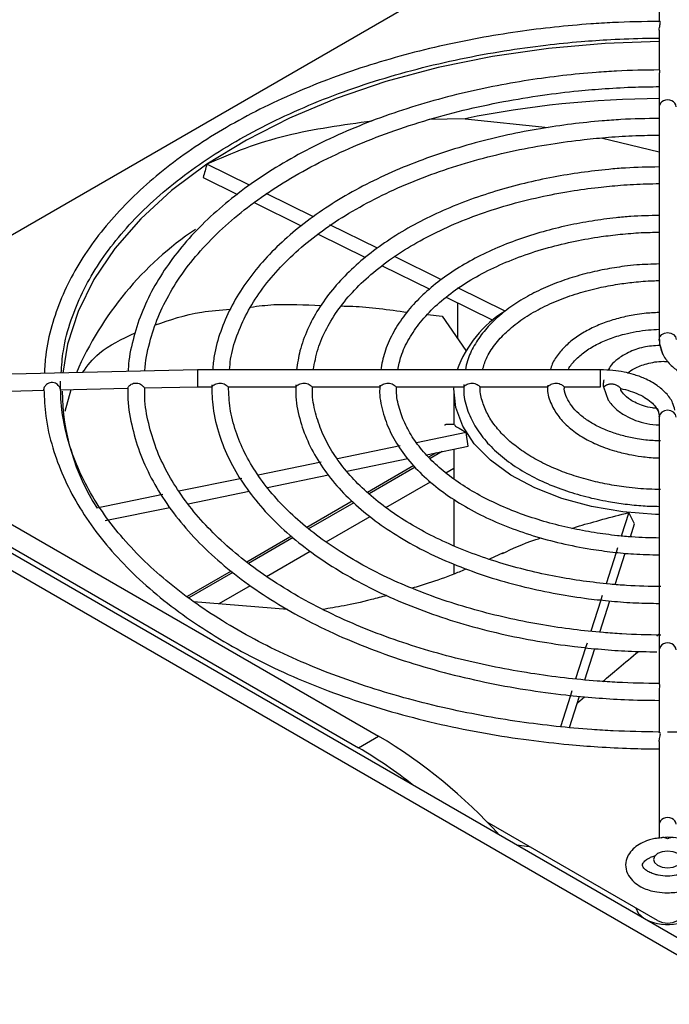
# Model space of a CAD drawing. Header units: millimetres. Extents: x -415 to 5, y -292 to 5.
# Tile 56 of 72: x -107 to -98, y -111 to -97. Entities that reach past the tile are written whole.
import ezdxf

# ---------------------------------------------------------------- set-up
doc = ezdxf.new("R2010")
doc.units = ezdxf.units.MM
doc.header["$MEASUREMENT"] = 0
doc.layers.add('实线', color=2, linetype='Continuous', lineweight=25)

msp = doc.modelspace()

# ---------------------------------------------------------------- linework, layer by layer
at = {"layer": '实线', "color": 7, "linetype": 'Continuous', "lineweight": 25}
for p, q in [((-110.3012, -101.7968), (-97.7149, -94.5309)), ((-97.6913, -95.7128), (-97.6913, -96.7813)), ((-97.6913, -96.8937), (-97.6913, -97.4504)), ((-97.6913, -97.5286), (-97.6913, -97.9692)), ((-97.6913, -97.9692), (-97.6913, -98.1509)), ((-100.4166, -98.1361), (-100.9191, -98.1483)), ((-100.4166, -98.1361), (-99.2519, -98.261)), ((-97.6912, -98.1436), (-97.6913, -98.1516)), ((-97.6913, -98.1509), (-97.6913, -98.8315)), ((-98.508, -98.4067), (-97.6913, -98.5993)), ((-103.4412, -99.0715), (-104.041, -98.7762)), ((-97.6912, -98.8242), (-97.6913, -98.8321)), ((-97.6913, -98.8315), (-97.6913, -99.5121)), ((-104.094, -98.9613), (-103.6133, -99.1979)), ((-102.5436, -99.5134), (-103.2103, -99.1851)), ((-103.3792, -99.3132), (-102.7175, -99.6389)), ((-76.5068, -121.959), (-115.4722, -99.4648)), ((-97.6912, -99.5049), (-97.6913, -99.5128)), ((-97.6913, -99.5121), (-97.6913, -100.193)), ((-102.4789, -99.7564), (-101.8154, -100.083)), ((-101.6465, -99.955), (-102.3135, -99.6266)), ((-100.749, -100.3968), (-101.4092, -100.0718)), ((-101.5789, -100.1995), (-100.9133, -100.5272)), ((-97.6912, -100.1859), (-97.6913, -100.1939)), ((-97.6913, -100.193), (-97.6913, -100.8748)), ((-99.8561, -100.8364), (-100.52, -100.5096)), ((-100.6801, -100.6419), (-100.0269, -100.9635)), ((-100.5185, -101.2252), (-100.5185, -100.7215)), ((-97.6912, -100.8677), (-97.6913, -100.8758)), ((-100.9427, -100.8846), (-100.7397, -100.9071)), ((-100.7397, -100.9071), (-100.4051, -101.3883)), ((-97.6913, -100.8748), (-97.6913, -101.235)), ((-111.5459, -101.0783), (-101.6299, -106.8027)), ((-76.2947, -121.8365), (-112.1116, -101.1599)), ((-111.9701, -101.1599), (-101.9127, -106.9659)), ((-104.1748, -101.6614), (-108.2501, -101.7577)), ((-98.5163, -101.6614), (-104.1748, -101.6614)), ((-98.5163, -101.8971), (-98.5163, -101.6614)), ((-108.2473, -101.9934), (-106.3265, -101.948)), ((-106.1032, -101.9427), (-105.1549, -101.9203)), ((-105.9514, -101.9392), (-106.0358, -102.2449)), ((-104.9195, -101.9148), (-104.172, -101.8971)), ((-104.172, -101.8971), (-103.9743, -101.8971)), ((-103.7431, -101.8971), (-102.7956, -101.8971)), ((-102.5645, -101.8971), (-101.6169, -101.8971)), ((-101.3857, -101.8971), (-100.4381, -101.8971)), ((-100.5734, -101.9602), (-100.5734, -102.4289)), ((-100.2069, -101.8971), (-99.259, -101.8971)), ((-99.0276, -101.8971), (-98.5163, -101.8971)), ((-98.4722, -101.8974), (-98.4074, -102.0868)), ((-97.6913, -102.3236), (-97.6913, -102.6823)), ((-100.4006, -102.5395), (-101.101, -102.683)), ((-100.3732, -102.7331), (-100.4006, -102.5395)), ((-101.3285, -102.7296), (-102.2079, -102.9099)), ((-100.9589, -102.8531), (-100.3732, -102.7331)), ((-100.5734, -102.7741), (-100.5734, -103.1913)), ((-97.6913, -102.6823), (-97.6913, -103.3641)), ((-102.0787, -103.0826), (-101.2199, -102.9066)), ((-100.8242, -102.8255), (-100.9306, -102.8869)), ((-100.7366, -102.8076), (-100.9089, -102.9071)), ((-102.4392, -102.9572), (-103.3234, -103.1384)), ((-101.1361, -103.0056), (-101.786, -103.3808)), ((-101.1176, -103.0275), (-101.7636, -103.4005)), ((-100.688, -103.1061), (-100.5734, -103.04)), ((-103.5498, -103.1848), (-104.4327, -103.3657)), ((-103.1923, -103.3108), (-102.3339, -103.1349)), ((-101.528, -103.591), (-100.9034, -103.2305)), ((-104.6605, -103.4124), (-105.5838, -103.6016)), ((-104.3061, -103.539), (-103.4476, -103.3631)), ((-100.5734, -103.4786), (-100.5734, -104.1304)), ((-97.6913, -103.3641), (-97.6913, -104.0461)), ((-105.4691, -103.7773), (-104.5626, -103.5916)), ((-102.0007, -103.5047), (-102.6362, -103.8716)), ((-101.9801, -103.5254), (-102.6137, -103.8912)), ((-102.3666, -104.0751), (-101.7485, -103.7183)), ((-98.1179, -103.6633), (-98.2234, -103.9931)), ((-98.0372, -103.8208), (-98.1179, -103.6633)), ((-98.096, -104.0048), (-98.0372, -103.8208)), ((-102.8512, -103.9957), (-103.4798, -104.3586)), ((-102.8283, -104.015), (-103.455, -104.3768)), ((-97.6913, -104.0461), (-97.6913, -104.7266)), ((-98.2763, -104.1586), (-98.2966, -104.2222)), ((-103.2067, -104.5601), (-102.591, -104.2047)), ((-99.8801, -104.2307), (-100.0741, -104.3191)), ((-98.2967, -104.2223), (-98.4372, -104.6618)), ((-98.31, -104.674), (-98.1693, -104.234)), ((-100.5734, -104.3858), (-100.5734, -104.5274)), ((-103.7003, -104.4858), (-104.3196, -104.8434)), ((-103.6776, -104.5053), (-104.2952, -104.8619)), ((-103.8678, -104.9418), (-103.4277, -104.6877)), ((-97.6913, -104.7266), (-97.6913, -105.4071)), ((-98.4902, -104.8277), (-98.5104, -104.8908)), ((-104.2291, -104.912), (-102.9099, -105.0208)), ((-98.5106, -104.8913), (-98.6508, -105.3299)), ((-98.524, -105.3433), (-98.3837, -104.9045)), ((-97.725, -105.3931), (-97.6913, -105.3647)), ((-97.6913, -105.4071), (-97.6913, -105.5894)), ((-98.7245, -105.5604), (-98.8648, -105.9992)), ((-98.7041, -105.4968), (-98.7243, -105.5597)), ((-98.7376, -106.0114), (-98.5974, -105.5728)), ((-97.6913, -105.5894), (-97.6913, -106.0664)), ((-98.9384, -106.2296), (-99.079, -106.6693)), ((-98.9516, -106.6807), (-98.8112, -106.2416)), ((-98.918, -106.1659), (-98.9384, -106.2295)), ((-98.8407, -106.3341), (-98.7392, -106.2484)), ((-97.6913, -106.1532), (-97.6913, -106.7562)), ((-101.9127, -106.9659), (-101.6299, -106.8027)), ((-97.6913, -106.8788), (-97.6913, -108.0382)), ((-97.7149, -109.3895), (-100.1064, -108.0089)), ((-97.6913, -108.0382), (-97.6913, -108.2338)), ((-99.6954, -108.3276), (-99.5192, -108.3479)), ((-97.5734, -108.2209), (-97.688, -108.2335))]:
    msp.add_line(p, q, dxfattribs=at)
at = {"layer": '实线', "color": 7, "linetype": 'Continuous', "lineweight": 25, "flags": 128}
for points in [[(-97.6913, -97.0537), (-98.4481, -97.0793), (-99.2478, -97.1494), (-100.0324, -97.2631), (-100.7947, -97.4193), (-101.5278, -97.6166), (-102.2251, -97.8532), (-102.8803, -98.1271), (-103.4874, -98.4357), (-104.041, -98.7762)], [(-104.041, -98.7762), (-104.536, -99.1455), (-104.9679, -99.5403), (-105.3329, -99.957), (-105.6276, -100.3919), (-105.8494, -100.841), (-105.9962, -101.3002), (-106.062, -101.706)], [(-97.6874, -101.2595), (-97.6913, -101.235), (-97.6823, -101.1982), (-97.6568, -101.1669), (-97.6185, -101.1461), (-97.5734, -101.1387), (-97.5283, -101.1461), (-97.4901, -101.1669), (-97.4646, -101.1982), (-97.4556, -101.235), (-97.4556, -101.2353)], [(-97.6913, -103.6907), (-97.7457, -103.6892), (-98.2009, -103.6537), (-98.6414, -103.5786), (-99.0568, -103.4655), (-99.4375, -103.3172), (-99.7745, -103.137), (-100.0598, -102.9292), (-100.2869, -102.6988), (-100.4504, -102.451), (-100.5465, -102.1917), (-100.5729, -101.927), (-100.5714, -101.8971)], [(-97.4556, -102.3236), (-97.4646, -102.2868), (-97.4901, -102.2555), (-97.5283, -102.2347), (-97.5734, -102.2273), (-97.6185, -102.2347), (-97.6568, -102.2555), (-97.6823, -102.2868), (-97.6913, -102.3236), (-97.6913, -102.3236)], [(-97.7149, -108.4506), (-97.7582, -108.4881), (-97.7734, -108.5322), (-97.7582, -108.5764), (-97.7149, -108.6139), (-97.65, -108.6389), (-97.5734, -108.6477), (-97.4969, -108.6389), (-97.432, -108.6139), (-97.3887, -108.5764), (-97.3734, -108.5322), (-97.3887, -108.4881), (-97.432, -108.4506), (-97.4969, -108.4256), (-97.5734, -108.4168), (-97.65, -108.4256), (-97.7149, -108.4506)], [(-98.0209, -109.2128), (-97.9892, -109.2849), (-97.9035, -109.3621)]]:
    msp.add_lwpolyline(points, dxfattribs=at)
at = {"layer": '实线', "color": 7, "linetype": 'Continuous', "lineweight": 25}
for centre, radius, start, end in [((-97.5945, -112.0909), 14.2373, 90.38954, 101.43281), ((-101.5931, -103.555), 4.6642, 124.0255, 156.58486), ((-98.9914, -102.2276), 1.638, 121.86351, 159.77912), ((-102.9671, -101.9273), 3.1065, 180.60707, 212.61458), ((-105.4272, -113.1743), 7.4174, 42.22379, 59.2063), ((-105.179, -112.5752), 6.491, 51.53542, 59.7878), ((-97.5722, -108.7384), 0.7077, 244.2821, 281.4262), ((-97.5734, -109.1166), 0.3074, 242.60967, 297.39033)]:
    msp.add_arc(centre, radius, start, end, dxfattribs=at)
for centre, major_axis, ratio, start_param, end_param in [((-97.5734, -97.9692), (0.1179, 0), 0.8248867, 0, 3.1415927), ((-97.5734, -101.9602), (5.0305, 19.3359), 0.3543434, 1.4980069, 1.5076638), ((-104.1734, -101.7793), (-0.0014, 0.1179), 0.0083447, 6.2830868, 9.4246794), ((-97.5734, -105.5894), (0.1179, 0), 0.8081949, 0, 3.1415927), ((-97.5734, -108.0382), (0.1179, 0), 0.8081949, 0, 3.1415927)]:
    msp.add_ellipse(centre, major_axis=major_axis, ratio=ratio, start_param=start_param, end_param=end_param, dxfattribs=at)
for points, knots in [([(-97.6944, -96.7713), (-97.9118, -96.7745), (-98.2322, -96.7791), (-98.7206, -96.8104), (-99.1659, -96.8498), (-99.69, -96.9155), (-100.2305, -97.004), (-100.7834, -97.1178), (-101.3372, -97.2571), (-101.884, -97.4219), (-102.4173, -97.6116), (-102.9314, -97.8255), (-103.4216, -98.0625), (-103.8839, -98.3215), (-104.3148, -98.6013), (-104.7111, -98.9006), (-105.0704, -99.2182), (-105.39, -99.553), (-105.668, -99.9039), (-105.9018, -100.2702), (-106.0899, -100.6513), (-106.2267, -101.0468), (-106.3079, -101.4021), (-106.3185, -101.6258), (-106.3226, -101.7121)], [0, 0, 0, 0, 0.0489721, 0.07217, 0.1106445, 0.1504183, 0.1929157, 0.237079, 0.2824818, 0.3287859, 0.3757557, 0.4232227, 0.4710677, 0.5192095, 0.5675981, 0.6162112, 0.6650502, 0.7141472, 0.7635657, 0.8134063, 0.8638139, 0.9149852, 0.9671739, 1, 1, 1, 1]), ([(-97.6908, -96.8937), (-97.6907, -96.887), (-97.6905, -96.8694), (-97.6845, -96.84), (-97.677, -96.8082), (-97.6742, -96.7832), (-97.6792, -96.7696), (-97.6855, -96.7678), (-97.6895, -96.771), (-97.6902, -96.7747), (-97.6904, -96.7759)], [0, 0, 0, 0, 0.0857129, 0.2245743, 0.3899795, 0.5634934, 0.714348, 0.8696428, 0.9555469, 1, 1, 1, 1]), ([(-106.0873, -101.7066), (-106.0798, -101.6017), (-106.0619, -101.3513), (-105.9593, -100.9737), (-105.7979, -100.5774), (-105.5879, -100.205), (-105.3275, -99.8443), (-105.0181, -99.4971), (-104.6618, -99.1655), (-104.2608, -98.8513), (-103.8178, -98.5564), (-103.3358, -98.2828), (-102.8182, -98.0322), (-102.269, -97.8065), (-101.693, -97.6071), (-101.096, -97.4356), (-100.4869, -97.2934), (-99.8821, -97.1822), (-99.3164, -97.1038), (-98.8166, -97.0538), (-98.3429, -97.0218), (-97.9762, -97.0071), (-97.7487, -97.0055), (-97.6913, -97.0051)], [0, 0, 0, 0, 0.0430959, 0.102837, 0.1562379, 0.2093014, 0.2620758, 0.3146335, 0.3670379, 0.4193345, 0.4715477, 0.5236789, 0.5757145, 0.627615, 0.6793034, 0.730636, 0.7813263, 0.8307158, 0.8768716, 0.91535, 0.94756, 0.9867759, 1, 1, 1, 1]), ([(-97.691, -97.4519), (-97.8911, -97.455), (-98.1869, -97.4596), (-98.6383, -97.4907), (-99.0513, -97.53), (-99.5365, -97.5955), (-100.0353, -97.6835), (-100.5435, -97.7966), (-101.0501, -97.9347), (-101.5475, -98.0977), (-102.029, -98.2849), (-102.4893, -98.4953), (-102.9238, -98.7279), (-103.3287, -98.9814), (-103.7004, -99.2545), (-104.0362, -99.546), (-104.3334, -99.8546), (-104.5898, -100.1795), (-104.8025, -100.5197), (-104.9708, -100.8749), (-105.0848, -101.2448), (-105.1429, -101.5167), (-105.1445, -101.6647), (-105.1447, -101.6843)], [0, 0, 0, 0, 0.05252448, 0.07766297, 0.11933661, 0.16239791, 0.20838462, 0.25614488, 0.30521473, 0.35522804, 0.40593195, 0.45714872, 0.50875694, 0.56068003, 0.61288017, 0.66535247, 0.71813128, 0.77129403, 0.82496863, 0.8793446, 0.93468569, 0.9913386, 1, 1, 1, 1]), ([(-97.6909, -97.4504), (-97.691, -97.4499), (-97.6914, -97.4477), (-97.6889, -97.4544), (-97.6881, -97.4727), (-97.6905, -97.499), (-97.6908, -97.5199), (-97.6909, -97.5286)], [0, 0, 0, 0, 0.0691883, 0.3074571, 0.5662405, 0.8207565, 1, 1, 1, 1]), ([(-104.9112, -101.6788), (-104.9112, -101.6766), (-104.9105, -101.5424), (-104.8526, -101.2881), (-104.7355, -100.9204), (-104.5619, -100.5717), (-104.3387, -100.234), (-104.066, -99.9092), (-103.7462, -99.5993), (-103.3817, -99.3064), (-102.9751, -99.0324), (-102.5298, -98.7794), (-102.0495, -98.5494), (-101.5386, -98.3442), (-101.0027, -98.1656), (-100.4491, -98.0151), (-99.8903, -97.8945), (-99.3486, -97.8052), (-98.8696, -97.7477), (-98.4342, -97.7115), (-98.0559, -97.6905), (-97.8026, -97.6877), (-97.6913, -97.6864)], [0, 0, 0, 0, 0.00106205, 0.06486828, 0.12317368, 0.18099344, 0.23838405, 0.29544973, 0.35228908, 0.40897399, 0.46554421, 0.52200242, 0.57832838, 0.63446, 0.69027209, 0.74551717, 0.79965508, 0.85124891, 0.89751587, 0.93163304, 0.96996334, 1, 1, 1, 1]), ([(-101.7203, -98.17), (-102.1309, -98.2265), (-102.7603, -98.3131), (-103.5148, -98.5454), (-103.8651, -98.699), (-104.041, -98.7762)], [0, 0, 0, 0, 0.483176, 0.7404747, 1, 1, 1, 1]), ([(-97.6919, -98.1325), (-97.8717, -98.1356), (-98.1395, -98.1402), (-98.5495, -98.1709), (-98.9275, -98.2101), (-99.3703, -98.2753), (-99.8237, -98.3628), (-100.2832, -98.4749), (-100.7384, -98.6115), (-101.1815, -98.7721), (-101.6063, -98.956), (-102.0077, -99.1621), (-102.3811, -99.389), (-102.723, -99.6356), (-103.0301, -99.9005), (-103.2997, -100.1825), (-103.5289, -100.4807), (-103.7161, -100.7943), (-103.8551, -101.1232), (-103.9396, -101.414), (-103.9542, -101.5956), (-103.9595, -101.6614)], [0, 0, 0, 0, 0.05656505, 0.08421698, 0.13002956, 0.17733681, 0.22782302, 0.28021319, 0.33399568, 0.38876948, 0.44426213, 0.50028814, 0.55672957, 0.61352518, 0.6706618, 0.72817975, 0.78618163, 0.84484334, 0.9044334, 0.96533543, 1, 1, 1, 1]), ([(-103.7219, -101.6614), (-103.7184, -101.6117), (-103.7071, -101.4515), (-103.6266, -101.1843), (-103.4872, -100.8637), (-103.293, -100.5536), (-103.0507, -100.2561), (-102.7614, -99.9732), (-102.4279, -99.7071), (-102.0531, -99.4599), (-101.6407, -99.2338), (-101.195, -99.0309), (-100.7213, -98.8533), (-100.2268, -98.7028), (-99.7231, -98.5813), (-99.2286, -98.4902), (-98.7893, -98.4312), (-98.391, -98.3941), (-98.0395, -98.3717), (-97.8013, -98.3686), (-97.6913, -98.3672)], [0, 0, 0, 0, 0.02914193, 0.09379139, 0.15773471, 0.22102928, 0.28383442, 0.34630797, 0.40856277, 0.47065504, 0.53258374, 0.59430357, 0.65569024, 0.71648426, 0.77611811, 0.8331099, 0.88516187, 0.92259969, 0.96423733, 1, 1, 1, 1]), ([(-97.692, -98.8133), (-97.85, -98.8163), (-98.0873, -98.8208), (-98.4522, -98.8511), (-98.7917, -98.8902), (-99.1877, -98.955), (-99.5908, -99.0417), (-99.9964, -99.1525), (-100.3942, -99.2869), (-100.7769, -99.4444), (-101.1386, -99.6239), (-101.4742, -99.8241), (-101.7797, -100.0438), (-102.0517, -100.2816), (-102.2869, -100.5364), (-102.4831, -100.8072), (-102.6354, -101.0938), (-102.7414, -101.3798), (-102.7693, -101.5719), (-102.7823, -101.6614)], [0, 0, 0, 0, 0.0616473, 0.09259, 0.143812, 0.1966537, 0.2529901, 0.3113836, 0.3712623, 0.4321835, 0.4938564, 0.5560963, 0.618807, 0.6819653, 0.7456281, 0.809949, 0.8751994, 0.9418065, 1, 1, 1, 1]), ([(-102.5482, -101.6614), (-102.5295, -101.5629), (-102.4924, -101.3673), (-102.368, -101.0802), (-102.1968, -100.8035), (-101.9763, -100.5395), (-101.7104, -100.2903), (-101.4017, -100.058), (-101.0537, -99.8452), (-100.6708, -99.6541), (-100.2586, -99.4872), (-99.8249, -99.3466), (-99.3829, -99.2346), (-98.9563, -99.1531), (-98.5749, -99.1005), (-98.2183, -99.0671), (-97.9322, -99.0499), (-97.7504, -99.0478), (-97.6913, -99.0471)], [0, 0, 0, 0, 0.0731282, 0.1451721, 0.2161978, 0.2864865, 0.3563029, 0.4258175, 0.4950863, 0.5640773, 0.6326448, 0.7004395, 0.7666526, 0.82902, 0.883154, 0.926045, 0.9759553, 1, 1, 1, 1]), ([(-97.692, -99.4942), (-97.8256, -99.4971), (-98.0289, -99.5015), (-98.3433, -99.5313), (-98.6394, -99.5701), (-98.9825, -99.6344), (-99.3287, -99.72), (-99.6727, -99.8288), (-100.0051, -99.9602), (-100.3189, -100.1131), (-100.6085, -100.2864), (-100.8694, -100.4787), (-101.0977, -100.6888), (-101.2904, -100.9156), (-101.4429, -101.1586), (-101.5534, -101.4083), (-101.5857, -101.5792), (-101.6013, -101.6614)], [0, 0, 0, 0, 0.06861523, 0.10438682, 0.1635298, 0.22444726, 0.28929366, 0.35639296, 0.42509183, 0.49489973, 0.56552007, 0.63680342, 0.70872066, 0.78138073, 0.85506356, 0.93027551, 1, 1, 1, 1]), ([(-101.3597, -101.6614), (-101.3472, -101.5973), (-101.3184, -101.4501), (-101.2107, -101.2247), (-101.0506, -100.9895), (-100.8428, -100.7676), (-100.5925, -100.5613), (-100.3026, -100.373), (-99.9781, -100.2055), (-99.6257, -100.0614), (-99.2558, -99.9435), (-98.8821, -99.8534), (-98.5428, -99.794), (-98.2318, -99.7564), (-97.9592, -99.7335), (-97.7754, -99.7302), (-97.6913, -99.7287)], [0, 0, 0, 0, 0.06453737, 0.14832677, 0.23044295, 0.31148852, 0.39190591, 0.47188461, 0.55139148, 0.63016787, 0.70749555, 0.78146816, 0.85047219, 0.90007903, 0.95427543, 1, 1, 1, 1]), ([(-97.6921, -100.1754), (-97.7975, -100.1782), (-97.9614, -100.1825), (-98.2171, -100.2115), (-98.4625, -100.25), (-98.7435, -100.3134), (-99.0223, -100.3972), (-99.2936, -100.5028), (-99.5484, -100.6293), (-99.7806, -100.7753), (-99.9851, -100.9397), (-100.1585, -101.1212), (-100.2941, -101.3197), (-100.3826, -101.5014), (-100.4045, -101.6185), (-100.4126, -101.6614)], [0, 0, 0, 0, 0.0791362, 0.1230116, 0.1954035, 0.2697545, 0.3486941, 0.4301555, 0.5133829, 0.5978626, 0.6833814, 0.7699393, 0.8578535, 0.9478402, 1, 1, 1, 1]), ([(-100.1723, -101.6614), (-100.1564, -101.6077), (-100.121, -101.4887), (-100.0063, -101.3096), (-99.8443, -101.1292), (-99.6399, -100.9636), (-99.3997, -100.8157), (-99.1299, -100.6885), (-98.8424, -100.5858), (-98.555, -100.5098), (-98.2904, -100.4596), (-98.0358, -100.4271), (-97.841, -100.411), (-97.7213, -100.409), (-97.6913, -100.4085)], [0, 0, 0, 0, 0.0843302, 0.1866712, 0.286535, 0.3851075, 0.4827388, 0.5791749, 0.6732385, 0.7612361, 0.8389509, 0.9017448, 0.9753718, 1, 1, 1, 1]), ([(-104.7617, -101.0306), (-104.5612, -100.9596), (-104.2583, -100.8524), (-103.8508, -100.8201), (-103.7132, -100.8091)], [0, 0, 0, 0, 0.6620439, 1, 1, 1, 1]), ([(-103.4245, -100.7794), (-103.3198, -100.7659), (-103.0274, -100.7283), (-102.6693, -100.7472), (-102.4394, -100.7593)], [0, 0, 0, 0, 0.3580806, 1, 1, 1, 1]), ([(-102.1548, -100.7649), (-102.1011, -100.7654), (-101.8189, -100.7683), (-101.4926, -100.815), (-101.2284, -100.8529)], [0, 0, 0, 0, 0.1903499, 1, 1, 1, 1]), ([(-97.6923, -100.8575), (-97.7629, -100.86), (-97.8782, -100.864), (-98.061, -100.8918), (-98.2427, -100.9295), (-98.445, -100.9913), (-98.6383, -101.0717), (-98.8168, -101.1717), (-98.974, -101.2899), (-99.1018, -101.4262), (-99.1876, -101.5514), (-99.2123, -101.6339), (-99.2205, -101.6614)], [0, 0, 0, 0, 0.098233, 0.1601288, 0.2618132, 0.3655785, 0.4752035, 0.5878826, 0.7029218, 0.8200998, 0.9399657, 1, 1, 1, 1]), ([(-105.7855, -101.6995), (-105.717, -101.6041), (-105.556, -101.38), (-105.2325, -101.23), (-105.0467, -101.1437)], [0, 0, 0, 0, 0.4253319, 1, 1, 1, 1]), ([(-98.9674, -101.6614), (-98.9654, -101.6562), (-98.9472, -101.6089), (-98.8716, -101.5211), (-98.7426, -101.4057), (-98.5791, -101.3055), (-98.3912, -101.222), (-98.2002, -101.1621), (-98.014, -101.1227), (-97.8504, -101.0977), (-97.741, -101.094), (-97.6913, -101.0923)], [0, 0, 0, 0, 0.0182378, 0.164965, 0.306953, 0.4455815, 0.57876, 0.7143801, 0.8148653, 0.9157836, 1, 1, 1, 1]), ([(-97.6856, -101.2353), (-97.6884, -101.2512), (-97.6928, -101.2759), (-97.6842, -101.2995), (-97.6812, -101.3078)], [0, 0, 0, 0, 0.6455711, 1, 1, 1, 1]), ([(-97.6839, -101.3175), (-97.7608, -101.3232), (-97.9207, -101.3351), (-98.1183, -101.4096), (-98.268, -101.5), (-98.3652, -101.5858), (-98.397, -101.6431), (-98.4101, -101.6668)], [0, 0, 0, 0, 0.2388717, 0.4970873, 0.7096601, 0.8802632, 1, 1, 1, 1]), ([(-97.681, -101.3118), (-97.6819, -101.3108), (-97.684, -101.3089), (-97.6851, -101.308), (-97.685, -101.309), (-97.6838, -101.3124), (-97.6817, -101.3186), (-97.679, -101.3276), (-97.6759, -101.3395), (-97.6724, -101.3539), (-97.6684, -101.3703), (-97.6635, -101.3878), (-97.6571, -101.4057), (-97.6513, -101.4193), (-97.6468, -101.4264), (-97.6458, -101.428)], [0, 0, 0, 0, 0.0614107, 0.1325932, 0.2068705, 0.2829109, 0.3651018, 0.4494248, 0.5362021, 0.6254595, 0.7127425, 0.8027269, 0.886826, 0.9737439, 1, 1, 1, 1]), ([(-97.6812, -101.3078), (-97.6716, -101.3508), (-97.6503, -101.4451), (-97.5579, -101.5706), (-97.425, -101.686), (-97.2671, -101.7735), (-97.1058, -101.831), (-96.9882, -101.8621), (-96.923, -101.871), (-96.9039, -101.8736)], [0, 0, 0, 0, 0.1514225, 0.331911, 0.502131, 0.6918717, 0.8385024, 0.9525636, 1, 1, 1, 1]), ([(-98.1351, -101.7059), (-98.1057, -101.6829), (-98.0384, -101.6303), (-97.8619, -101.5698), (-97.6919, -101.5356), (-97.5906, -101.5433), (-97.5674, -101.5451)], [0, 0, 0, 0, 0.24188455, 0.55429827, 0.8978588, 1, 1, 1, 1]), ([(-97.473, -102.2257), (-97.481, -102.1913), (-97.5009, -102.1056), (-97.5893, -101.9881), (-97.7217, -101.8724), (-97.8799, -101.7853), (-98.0408, -101.7269), (-98.1907, -101.6903), (-98.3458, -101.6663), (-98.4578, -101.6631), (-98.5163, -101.6614)], [0, 0, 0, 0, 0.10183828, 0.25307471, 0.39570681, 0.55469596, 0.67756194, 0.77313708, 0.88151885, 1, 1, 1, 1]), ([(-97.7003, -106.7438), (-97.9124, -106.7407), (-98.2261, -106.7361), (-98.7055, -106.7054), (-99.1447, -106.6664), (-99.6615, -106.6014), (-100.1941, -106.514), (-100.7384, -106.4016), (-101.2829, -106.2643), (-101.8198, -106.102), (-102.3424, -105.9155), (-102.8452, -105.7057), (-103.3233, -105.4738), (-103.7728, -105.221), (-104.1903, -104.9489), (-104.5728, -104.6588), (-104.9178, -104.3521), (-105.2233, -104.0302), (-105.4873, -103.6939), (-105.708, -103.344), (-105.8836, -102.9807), (-106.0104, -102.6038), (-106.0897, -102.2148), (-106.0948, -101.9514), (-106.0974, -101.8186)], [0, 0, 0, 0, 0.0474246, 0.0701555, 0.1078515, 0.1468143, 0.1884353, 0.2316743, 0.2761094, 0.3214053, 0.3673277, 0.4137088, 0.4604304, 0.5074139, 0.5546147, 0.602021, 0.6496519, 0.6975673, 0.7458725, 0.794727, 0.8443515, 0.8950297, 0.947096, 1, 1, 1, 1]), ([(-98.4685, -101.8018), (-98.4688, -101.803), (-98.4708, -101.8093), (-98.4729, -101.8206), (-98.475, -101.8356), (-98.4762, -101.8501), (-98.4769, -101.8641), (-98.4771, -101.8763), (-98.4769, -101.8864), (-98.4761, -101.8934), (-98.4746, -101.8974), (-98.4717, -101.8982), (-98.4672, -101.8961), (-98.4607, -101.8916), (-98.452, -101.8854), (-98.4413, -101.8785), (-98.4284, -101.8713), (-98.413, -101.8647), (-98.3953, -101.8594), (-98.3755, -101.8563), (-98.3544, -101.8562), (-98.3329, -101.8594), (-98.3115, -101.8657), (-98.2929, -101.8739), (-98.277, -101.883), (-98.2654, -101.8909), (-98.256, -101.8983), (-98.2492, -101.9044), (-98.2437, -101.9099), (-98.2396, -101.9144), (-98.2365, -101.9183), (-98.2343, -101.9216), (-98.2332, -101.9236), (-98.2329, -101.9247), (-98.2332, -101.9243), (-98.2332, -101.9243)], [0, 0, 0, 0, 0.0074704, 0.0373904, 0.0680316, 0.1009551, 0.1346869, 0.1721686, 0.2086902, 0.2462555, 0.2827821, 0.3204205, 0.3559258, 0.3925844, 0.4261753, 0.4606923, 0.4953504, 0.530819, 0.5694507, 0.6090869, 0.6497709, 0.6915763, 0.7335008, 0.7765112, 0.8067172, 0.8375441, 0.8584132, 0.8797675, 0.8973002, 0.9153315, 0.9328707, 0.9508884, 0.9750774, 0.9999427, 1, 1, 1, 1]), ([(-106.0991, -101.9369), (-106.0986, -101.9366), (-106.0979, -101.9359), (-106.0978, -101.9301), (-106.0995, -101.9194), (-106.1097, -101.8994), (-106.1271, -101.8778), (-106.1525, -101.8568), (-106.1865, -101.8401), (-106.2255, -101.8361), (-106.2621, -101.8465), (-106.288, -101.8632), (-106.3061, -101.8804), (-106.3198, -101.8974), (-106.3309, -101.9181), (-106.3348, -101.9371), (-106.3322, -101.947), (-106.3293, -101.9467), (-106.329, -101.9467)], [0, 0, 0, 0, 0.0217125, 0.0335181, 0.1019926, 0.1705996, 0.2373102, 0.3122384, 0.4014894, 0.4951157, 0.5765153, 0.6603108, 0.7066637, 0.7546366, 0.8242354, 0.9019575, 0.9866769, 1, 1, 1, 1]), ([(-106.3297, -101.936), (-106.3242, -102.0609), (-106.3121, -102.3361), (-106.2166, -102.7451), (-106.0646, -103.1594), (-105.8615, -103.5518), (-105.6065, -103.9323), (-105.301, -104.2987), (-104.9474, -104.6486), (-104.5482, -104.9802), (-104.1062, -105.2914), (-103.6245, -105.5805), (-103.1066, -105.8458), (-102.5562, -106.0858), (-101.9779, -106.2989), (-101.3769, -106.4839), (-100.7608, -106.6394), (-100.1418, -106.7641), (-99.5418, -106.8568), (-99.0133, -106.9164), (-98.5364, -106.9538), (-98.1128, -106.9762), (-97.8253, -106.9793), (-97.6913, -106.9808)], [0, 0, 0, 0, 0.0468398, 0.1032167, 0.1547308, 0.2062461, 0.2577432, 0.3092055, 0.3606191, 0.4119734, 0.4632577, 0.5144552, 0.5655436, 0.6164879, 0.667227, 0.7176515, 0.7675511, 0.8164689, 0.8631974, 0.9055001, 0.9360886, 0.9701958, 1, 1, 1, 1]), ([(-105.1551, -101.9198), (-105.1551, -101.9198), (-105.1555, -101.92), (-105.1535, -101.9134), (-105.1444, -101.8986), (-105.1271, -101.88), (-105.1022, -101.862), (-105.0693, -101.848), (-105.0305, -101.8439), (-104.9915, -101.8523), (-104.9595, -101.8693), (-104.9367, -101.8889), (-104.9242, -101.9047), (-104.9199, -101.9133), (-104.9197, -101.9143), (-104.9196, -101.9146)], [0, 0, 0, 0, 0.0077633, 0.0888221, 0.1701688, 0.2465599, 0.3264018, 0.4179428, 0.5173654, 0.6151485, 0.7144545, 0.7952175, 0.8762687, 0.9509325, 1, 1, 1, 1]), ([(-105.1494, -101.9198), (-105.1506, -101.9539), (-105.1563, -102.1254), (-105.1049, -102.4242), (-104.9959, -102.8114), (-104.8301, -103.1814), (-104.6125, -103.5405), (-104.3437, -103.8861), (-104.0263, -104.2157), (-103.6632, -104.5272), (-103.2571, -104.8185), (-102.8116, -105.0878), (-102.3303, -105.3333), (-101.8174, -105.5533), (-101.2779, -105.7463), (-100.7185, -105.9108), (-100.1489, -106.0454), (-99.5761, -106.1505), (-99.0559, -106.2208), (-98.5906, -106.2645), (-98.154, -106.2932), (-97.8543, -106.2974), (-97.6913, -106.2997)], [0, 0, 0, 0, 0.0147654, 0.0740651, 0.1293721, 0.1846834, 0.2399801, 0.2952368, 0.3504313, 0.4055469, 0.4605689, 0.5154746, 0.570232, 0.6247896, 0.6790525, 0.732841, 0.7857818, 0.8369617, 0.8871287, 0.9229554, 0.9581043, 1, 1, 1, 1]), ([(-97.6894, -106.0635), (-97.8864, -106.0604), (-98.1777, -106.0559), (-98.6221, -106.0252), (-99.0286, -105.9863), (-99.5058, -105.9217), (-99.996, -105.835), (-100.4948, -105.7236), (-100.9913, -105.5878), (-101.4777, -105.4278), (-101.9475, -105.2446), (-102.3952, -105.0391), (-102.8164, -104.8128), (-103.207, -104.5671), (-103.5641, -104.3035), (-103.8847, -104.0235), (-104.1668, -103.7284), (-104.4082, -103.4194), (-104.607, -103.0968), (-104.762, -102.761), (-104.8659, -102.4112), (-104.9178, -102.1271), (-104.9137, -101.96), (-104.9125, -101.9144)], [0, 0, 0, 0, 0.0518216, 0.0766273, 0.1177435, 0.1602196, 0.205567, 0.2526437, 0.300986, 0.3502273, 0.4001133, 0.4504659, 0.5011647, 0.5521386, 0.6033614, 0.654851, 0.7066784, 0.7589793, 0.811966, 0.86594, 0.9212957, 0.9784993, 1, 1, 1, 1]), ([(-103.9743, -101.8963), (-103.9742, -101.8966), (-103.9732, -101.8985), (-103.9662, -101.8907), (-103.9492, -101.8771), (-103.9247, -101.8621), (-103.8934, -101.8502), (-103.8559, -101.8455), (-103.8167, -101.8515), (-103.7824, -101.8666), (-103.7587, -101.8835), (-103.7467, -101.8952), (-103.7442, -101.8963), (-103.7431, -101.8968)], [0, 0, 0, 0, 0.017002, 0.1227581, 0.2148589, 0.3022699, 0.3981984, 0.5055085, 0.6167908, 0.7280224, 0.8327768, 0.9224489, 1, 1, 1, 1]), ([(-103.9734, -101.8698), (-103.9706, -101.9775), (-103.9643, -102.2152), (-103.8775, -102.5673), (-103.7345, -102.9216), (-103.5413, -103.2538), (-103.2976, -103.5724), (-103.0056, -103.875), (-102.6684, -104.1591), (-102.2894, -104.4226), (-101.8722, -104.6636), (-101.4212, -104.8802), (-100.9415, -105.0706), (-100.4396, -105.2334), (-99.9251, -105.3667), (-99.4052, -105.4709), (-98.9313, -105.5407), (-98.5059, -105.5842), (-98.1198, -105.6121), (-97.8589, -105.6161), (-97.7236, -105.6182)], [0, 0, 0, 0, 0.0547129, 0.1206519, 0.1805883, 0.2405208, 0.3003988, 0.3601858, 0.4198561, 0.4793873, 0.5387408, 0.5978633, 0.6566552, 0.7149209, 0.772249, 0.8276301, 0.8818805, 0.9206915, 0.9588947, 1, 1, 1, 1]), ([(-97.6666, -105.3835), (-97.8509, -105.3804), (-98.1216, -105.3758), (-98.5318, -105.3451), (-98.9027, -105.3064), (-99.3368, -105.2423), (-99.7807, -105.1563), (-100.2298, -105.0463), (-100.6736, -104.9126), (-101.1045, -104.7557), (-101.5161, -104.5768), (-101.9033, -104.3771), (-102.2616, -104.1581), (-102.5877, -103.9216), (-102.8785, -103.669), (-103.1316, -103.4018), (-103.345, -103.121), (-103.5169, -102.827), (-103.6435, -102.5196), (-103.7247, -102.2073), (-103.7343, -101.9972), (-103.739, -101.8946)], [0, 0, 0, 0, 0.0575433, 0.0844893, 0.1291236, 0.1752001, 0.2243511, 0.2753259, 0.3276175, 0.3808274, 0.4346844, 0.4890053, 0.5436787, 0.5986585, 0.6539621, 0.7096809, 0.7660019, 0.8232275, 0.8817972, 0.9422939, 1, 1, 1, 1]), ([(-102.7956, -101.8963), (-102.7955, -101.8966), (-102.7946, -101.8985), (-102.7875, -101.8907), (-102.7704, -101.8771), (-102.7459, -101.8621), (-102.7145, -101.8502), (-102.6769, -101.8455), (-102.6378, -101.8516), (-102.6034, -101.8666), (-102.5799, -101.8836), (-102.568, -101.8952), (-102.5656, -101.8963), (-102.5645, -101.8968)], [0, 0, 0, 0, 0.01690418, 0.12261654, 0.21484509, 0.30249789, 0.39865193, 0.50608311, 0.61739063, 0.72862331, 0.83320624, 0.92256494, 1, 1, 1, 1]), ([(-102.7909, -101.8735), (-102.7924, -101.9291), (-102.7969, -102.101), (-102.7369, -102.3785), (-102.6183, -102.6996), (-102.4468, -103.0012), (-102.2255, -103.2888), (-101.9566, -103.5598), (-101.6438, -103.8116), (-101.291, -104.0421), (-100.9027, -104.2492), (-100.4842, -104.4309), (-100.0423, -104.5855), (-99.5878, -104.7111), (-99.1343, -104.8068), (-98.7263, -104.8696), (-98.3564, -104.9091), (-98.0252, -104.9336), (-97.8002, -104.9371), (-97.6913, -104.9387)], [0, 0, 0, 0, 0.03438522, 0.10630484, 0.17248349, 0.23865714, 0.30474461, 0.37068117, 0.43642468, 0.50193545, 0.56713827, 0.63191903, 0.6960305, 0.75892667, 0.81919936, 0.87566171, 0.91609461, 0.95938619, 1, 1, 1, 1]), ([(-97.6665, -104.7029), (-97.8286, -104.6998), (-98.0683, -104.6953), (-98.4326, -104.665), (-98.7642, -104.6267), (-99.1504, -104.5632), (-99.5428, -104.4783), (-99.9365, -104.3703), (-100.3213, -104.2396), (-100.69, -104.0871), (-101.0364, -103.9142), (-101.3556, -103.7225), (-101.6439, -103.5138), (-101.8979, -103.2897), (-102.1153, -103.0516), (-102.2936, -102.8006), (-102.4319, -102.5367), (-102.5221, -102.259), (-102.5652, -102.0426), (-102.5583, -101.9192), (-102.5569, -101.8931)], [0, 0, 0, 0, 0.0626735, 0.0926443, 0.1422429, 0.1933862, 0.2478757, 0.3043055, 0.3621083, 0.4208443, 0.4802253, 0.5400751, 0.6003183, 0.6609783, 0.7221941, 0.7842611, 0.8476704, 0.9131512, 0.9816731, 1, 1, 1, 1]), ([(-101.6169, -101.8963), (-101.6168, -101.8966), (-101.6158, -101.8985), (-101.6087, -101.8907), (-101.5915, -101.8771), (-101.5669, -101.862), (-101.5354, -101.8502), (-101.4977, -101.8455), (-101.4586, -101.8516), (-101.4243, -101.8667), (-101.4009, -101.8836), (-101.3891, -101.8953), (-101.3868, -101.8963), (-101.3857, -101.8968)], [0, 0, 0, 0, 0.0167445, 0.1223864, 0.2148157, 0.3028505, 0.3993628, 0.5069885, 0.6183421, 0.7295825, 0.8338911, 0.9227453, 1, 1, 1, 1]), ([(-101.6132, -101.878), (-101.615, -101.9114), (-101.622, -102.0475), (-101.5707, -102.2775), (-101.4621, -102.5604), (-101.3001, -102.8239), (-101.0901, -103.072), (-100.835, -103.3017), (-100.5395, -103.5107), (-100.2085, -103.6967), (-99.8482, -103.8576), (-99.4673, -103.9913), (-99.0684, -104.0988), (-98.6929, -104.1727), (-98.352, -104.219), (-98.0313, -104.2501), (-97.8121, -104.2547), (-97.6913, -104.2572)], [0, 0, 0, 0, 0.0265373, 0.1081455, 0.1834562, 0.2587358, 0.3338152, 0.408577, 0.4829499, 0.5568179, 0.6299882, 0.702008, 0.7717425, 0.8426177, 0.8937407, 0.9414258, 1, 1, 1, 1]), ([(-97.6878, -104.0213), (-97.8178, -104.0184), (-98.0155, -104.0141), (-98.3209, -103.985), (-98.6079, -103.9471), (-98.9397, -103.8846), (-99.2733, -103.8016), (-99.6034, -103.6965), (-99.9203, -103.5704), (-100.2172, -103.4247), (-100.4885, -103.261), (-100.7299, -103.0813), (-100.9382, -102.8874), (-101.1105, -102.6807), (-101.2458, -102.4618), (-101.3372, -102.23), (-101.3834, -102.0386), (-101.3786, -101.9246), (-101.3772, -101.8926)], [0, 0, 0, 0, 0.0662498, 0.1007052, 0.1576438, 0.2162453, 0.2785571, 0.3429404, 0.4087432, 0.4754779, 0.5428592, 0.6107727, 0.6792767, 0.7486436, 0.8194511, 0.8926806, 0.9698118, 1, 1, 1, 1]), ([(-100.4381, -101.8963), (-100.438, -101.8966), (-100.437, -101.8985), (-100.4296, -101.8907), (-100.4124, -101.8772), (-100.3876, -101.862), (-100.3559, -101.8501), (-100.3181, -101.8455), (-100.2788, -101.8518), (-100.2464, -101.8661), (-100.2237, -101.8821), (-100.2117, -101.8931), (-100.2074, -101.8982), (-100.2069, -101.8969), (-100.2069, -101.8967)], [0, 0, 0, 0, 0.01643534, 0.1219264, 0.21470059, 0.30341416, 0.40056614, 0.50853719, 0.61997612, 0.73123156, 0.81891598, 0.90681733, 0.99039927, 1, 1, 1, 1]), ([(-100.4341, -101.8671), (-100.4353, -101.9147), (-100.439, -102.0524), (-100.3748, -102.2679), (-100.253, -102.504), (-100.0841, -102.716), (-99.8723, -102.9089), (-99.6227, -103.0802), (-99.3423, -103.2275), (-99.0406, -103.3486), (-98.7271, -103.4428), (-98.4354, -103.5062), (-98.1652, -103.5465), (-97.9268, -103.5715), (-97.7664, -103.5751), (-97.6913, -103.5768)], [0, 0, 0, 0, 0.052558, 0.1519759, 0.2411529, 0.3300279, 0.4181848, 0.5054373, 0.59148, 0.6756923, 0.7562021, 0.8335156, 0.8894855, 0.948212, 1, 1, 1, 1]), ([(-97.6745, -103.3406), (-97.7799, -103.3379), (-97.9414, -103.3337), (-98.1904, -103.3052), (-98.4247, -103.2682), (-98.6917, -103.2074), (-98.9549, -103.1276), (-99.2085, -103.0278), (-99.4436, -102.9099), (-99.6542, -102.7758), (-99.8359, -102.6277), (-99.9851, -102.4675), (-100.1008, -102.2962), (-100.1746, -102.1132), (-100.2098, -101.9785), (-100.203, -101.9047), (-100.2022, -101.8961)], [0, 0, 0, 0, 0.078181, 0.1197511, 0.1882708, 0.2585346, 0.3329694, 0.4095649, 0.4875655, 0.5664828, 0.6461913, 0.7269322, 0.8095008, 0.89553, 0.9878673, 1, 1, 1, 1]), ([(-99.2568, -101.8782), (-99.2584, -101.8977), (-99.2656, -101.9878), (-99.2153, -102.1399), (-99.1104, -102.3194), (-98.9625, -102.4726), (-98.7825, -102.6023), (-98.5692, -102.7126), (-98.3456, -102.7936), (-98.1304, -102.847), (-97.9301, -102.8798), (-97.7862, -102.8952), (-97.7021, -102.8972), (-97.6913, -102.8974)], [0, 0, 0, 0, 0.03598, 0.1663061, 0.2834453, 0.3987535, 0.5106825, 0.6180749, 0.7362985, 0.8245254, 0.898518, 0.9869112, 1, 1, 1, 1]), ([(-99.259, -101.8964), (-99.2589, -101.8966), (-99.2577, -101.8986), (-99.25, -101.8909), (-99.2325, -101.8773), (-99.2073, -101.862), (-99.175, -101.8499), (-99.1368, -101.8455), (-99.0974, -101.852), (-99.0652, -101.8664), (-99.0433, -101.8823), (-99.0318, -101.893), (-99.028, -101.8981), (-99.0276, -101.8968), (-99.0276, -101.8966)], [0, 0, 0, 0, 0.01562142, 0.12076709, 0.21437519, 0.30473455, 0.40347664, 0.5123725, 0.62417798, 0.73563656, 0.82090494, 0.90638114, 0.98795983, 1, 1, 1, 1]), ([(-97.674, -102.6588), (-97.743, -102.6564), (-97.8534, -102.6525), (-98.0254, -102.6261), (-98.1919, -102.5909), (-98.3746, -102.5342), (-98.5453, -102.4619), (-98.6982, -102.3746), (-98.8263, -102.2753), (-98.9269, -102.1665), (-98.9936, -102.0494), (-99.027, -101.959), (-99.0228, -101.907), (-99.0219, -101.8962)], [0, 0, 0, 0, 0.094491, 0.1510995, 0.24381866, 0.33799545, 0.4368576, 0.53771603, 0.6399955, 0.74408356, 0.85201864, 0.9691576, 1, 1, 1, 1]), ([(-98.2333, -101.925), (-98.2225, -101.927), (-98.1643, -101.9376), (-98.0661, -101.9671), (-97.9459, -102.017), (-97.8449, -102.0783), (-97.7669, -102.1455), (-97.7383, -102.19), (-97.7246, -102.2114)], [0, 0, 0, 0, 0.0433975, 0.2323446, 0.42137, 0.61739, 0.8164745, 1, 1, 1, 1]), ([(-97.726, -102.2025), (-97.7466, -102.2004), (-97.8125, -102.1939), (-97.9461, -102.1581), (-98.0974, -102.091), (-98.1915, -102.0015), (-98.2322, -101.949), (-98.2318, -101.9258), (-98.2317, -101.9238)], [0, 0, 0, 0, 0.0770607, 0.2467186, 0.5442615, 0.7888078, 0.9821148, 1, 1, 1, 1]), ([(-98.4074, -102.0868), (-98.3748, -102.1291), (-98.3121, -102.2102), (-98.1347, -102.3295), (-97.9221, -102.4154), (-97.7503, -102.4299), (-97.6913, -102.4349)], [0, 0, 0, 0, 0.2301272, 0.4419019, 0.8084242, 1, 1, 1, 1]), ([(-97.7265, -102.2055), (-97.7267, -102.2047), (-97.7274, -102.203), (-97.7266, -102.2016), (-97.7243, -102.2019), (-97.7201, -102.2051), (-97.715, -102.2118), (-97.7098, -102.2226), (-97.7051, -102.237), (-97.7012, -102.2541), (-97.6975, -102.2735), (-97.6932, -102.2936), (-97.6893, -102.3094), (-97.6857, -102.3177), (-97.685, -102.3194)], [0, 0, 0, 0, 0.0395725, 0.0938641, 0.1743369, 0.2569822, 0.3614144, 0.468866, 0.5729654, 0.680484, 0.7783514, 0.8791757, 0.9746949, 1, 1, 1, 1]), ([(-97.7246, -102.2114), (-97.7227, -102.214), (-97.7014, -102.2429), (-97.6903, -102.2798), (-97.6948, -102.3139), (-97.6961, -102.3237)], [0, 0, 0, 0, 0.0655262, 0.7322795, 1, 1, 1, 1]), ([(-100.5691, -102.4275), (-100.6191, -102.4262), (-100.7021, -102.4239), (-100.7016, -102.4354), (-100.7014, -102.44)], [0, 0, 0, 0, 0.60297875, 1, 1, 1, 1]), ([(-100.5507, -102.44), (-100.5594, -102.4384), (-100.5833, -102.4338), (-100.4716, -102.4985), (-100.4006, -102.5395)], [0, 0, 0, 0, 0.3646684, 1, 1, 1, 1]), ([(-98.9189, -103.8854), (-98.8833, -103.8742), (-98.6584, -103.803), (-98.3649, -103.7272), (-98.1179, -103.6633)], [0, 0, 0, 0, 0.1583466, 1, 1, 1, 1]), ([(-99.8913, -104.2375), (-99.7559, -104.1719), (-99.6036, -104.0982), (-99.372, -104.0269), (-99.3463, -104.0189)], [0, 0, 0, 0, 0.8890382, 1, 1, 1, 1]), ([(-100.3957, -104.4561), (-100.4515, -104.4789), (-100.6383, -104.5556), (-100.9021, -104.6474), (-101.087, -104.7034), (-101.1612, -104.7259)], [0, 0, 0, 0, 0.2029645, 0.6799681, 1, 1, 1, 1]), ([(-101.5163, -104.8278), (-101.5889, -104.8476), (-101.8244, -104.9117), (-102.1404, -104.9791), (-102.3213, -105.0079), (-102.4147, -105.0227)], [0, 0, 0, 0, 0.1772439, 0.5753181, 1, 1, 1, 1]), ([(-98.4844, -106.0336), (-98.411, -105.9717), (-98.2562, -105.8412), (-98.0779, -105.6908), (-97.9841, -105.6117)], [0, 0, 0, 0, 0.4739418, 1, 1, 1, 1]), ([(-97.6912, -106.0663), (-97.6912, -106.0663), (-97.6919, -106.0646), (-97.6895, -106.0703), (-97.6882, -106.0862), (-97.6893, -106.1148), (-97.6917, -106.139), (-97.6912, -106.1525), (-97.6912, -106.1532)], [0, 0, 0, 0, 0.0092163, 0.2310151, 0.4821091, 0.7348655, 0.9857552, 1, 1, 1, 1]), ([(-94.2079, -106.3468), (-94.3604, -106.3839), (-94.7104, -106.4689), (-95.2651, -106.5683), (-95.8304, -106.6473), (-96.3303, -106.6972), (-96.8039, -106.7294), (-97.2099, -106.7449), (-97.4768, -106.7465), (-97.5734, -106.7471)], [0, 0, 0, 0, 0.1435554, 0.3292993, 0.502882, 0.6475913, 0.7687269, 0.9162098, 1, 1, 1, 1]), ([(-97.6913, -106.8788), (-97.6913, -106.8788), (-97.6924, -106.8692), (-97.6886, -106.847), (-97.6823, -106.814), (-97.6751, -106.7822), (-97.6751, -106.7593), (-97.6809, -106.7473), (-97.6847, -106.7478), (-97.6863, -106.748)], [0, 0, 0, 0, 0.0001207, 0.1466389, 0.3154477, 0.5116475, 0.7009735, 0.8703747, 1, 1, 1, 1]), ([(-97.688, -108.2335), (-97.7166, -108.2356), (-97.7709, -108.2395), (-97.8585, -108.2661), (-97.9514, -108.3041), (-98.0432, -108.3655), (-98.1168, -108.4453), (-98.1639, -108.5489), (-98.1657, -108.6706), (-98.114, -108.7834), (-98.0284, -108.8692), (-97.9323, -108.9266), (-97.8315, -108.9654), (-97.7148, -108.9943), (-97.6249, -108.9985), (-97.5734, -109.0009)], [0, 0, 0, 0, 0.0517604, 0.0981701, 0.1739304, 0.2499288, 0.3305844, 0.4151058, 0.5084673, 0.6058502, 0.6954898, 0.7757115, 0.8376459, 0.9071777, 1, 1, 1, 1]), ([(-97.5734, -108.2425), (-97.5906, -108.2347), (-97.6217, -108.2205), (-97.6541, -108.2224), (-97.6654, -108.2302), (-97.6668, -108.2311)], [0, 0, 0, 0, 0.5214205, 0.9444432, 1, 1, 1, 1]), ([(-97.5734, -109.0009), (-97.5057, -108.9968), (-97.4121, -108.9913), (-97.2881, -108.9562), (-97.1956, -108.9175), (-97.1036, -108.8563), (-97.03, -108.7765), (-96.983, -108.6729), (-96.9812, -108.5512), (-97.0329, -108.4383), (-97.1185, -108.3526), (-97.2146, -108.2951), (-97.3154, -108.2563), (-97.432, -108.2275), (-97.522, -108.2233), (-97.5734, -108.2209)], [0, 0, 0, 0, 0.1139383, 0.1573048, 0.2280973, 0.2991123, 0.3744793, 0.4534584, 0.5406981, 0.6316953, 0.7154571, 0.7904185, 0.8482918, 0.9132642, 1, 1, 1, 1]), ([(-97.4885, -108.2279), (-97.4996, -108.2254), (-97.5259, -108.2194), (-97.556, -108.234), (-97.5734, -108.2425)], [0, 0, 0, 0, 0.4227493, 1, 1, 1, 1]), ([(-97.395, -108.481), (-97.3936, -108.4813), (-97.3673, -108.4878), (-97.3235, -108.5062), (-97.2717, -108.5359), (-97.2376, -108.5674), (-97.2207, -108.5961), (-97.2188, -108.613), (-97.224, -108.6362), (-97.2578, -108.6765), (-97.3148, -108.712), (-97.3798, -108.738), (-97.4638, -108.759), (-97.5779, -108.7694), (-97.6837, -108.7587), (-97.7657, -108.738), (-97.8238, -108.7159), (-97.8751, -108.6857), (-97.9093, -108.6544), (-97.9262, -108.6256), (-97.9281, -108.6087), (-97.9228, -108.5856), (-97.8893, -108.5451), (-97.8316, -108.5102), (-97.784, -108.4892), (-97.7556, -108.4825), (-97.7499, -108.4811)], [0, 0, 0, 0, 0.0022715, 0.0419682, 0.0804822, 0.1193931, 0.1601503, 0.2127021, 0.2676494, 0.3219826, 0.366907, 0.402734, 0.4407464, 0.4996624, 0.5650687, 0.5905571, 0.6302539, 0.6687678, 0.7076788, 0.7484359, 0.8009877, 0.855935, 0.9102682, 0.9551926, 0.9910197, 1, 1, 1, 1])]:
    msp.add_open_spline(points, degree=3, knots=knots, dxfattribs=at)

doc.saveas('drawing.dxf')
